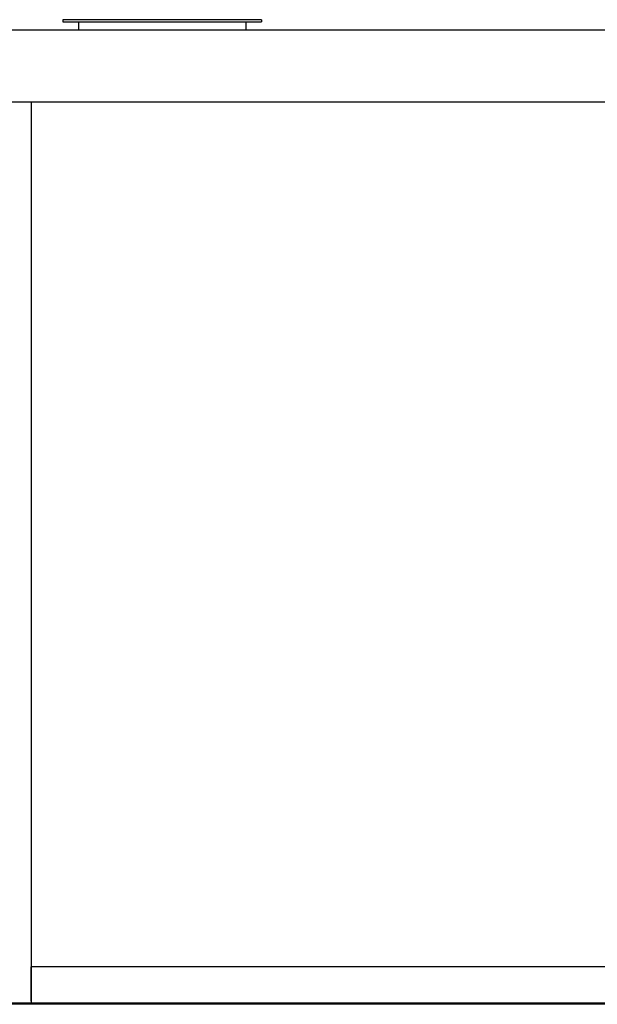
# Model space of a CAD drawing. Header units: inches. Extents: x 12 to 564, y 10 to 374.
# Tile 102 of 158: x 216 to 280, y 90 to 199. Entities that reach past the tile are written whole.
import ezdxf

# ---------------------------------------------------------------- set-up
doc = ezdxf.new("R2010")
doc.units = ezdxf.units.IN
doc.header["$LTSCALE"] = 16
doc.header["$MEASUREMENT"] = 0
doc.layers.add('Visible (ANSI)', color=7, linetype='Continuous', lineweight=30)

msp = doc.modelspace()

# ---------------------------------------------------------------- linework, layer by layer
at = {"layer": 'Visible (ANSI)'}
for p, q in [((243.12, 198.71), (221.12, 198.71)), ((221.12, 198.71), (221.12, 198.46)), ((221.12, 198.46), (243.12, 198.46)), ((222.87, 198.46), (222.87, 197.59)), ((241.37, 198.46), (241.37, 197.59)), ((243.12, 198.71), (243.12, 198.46)), ((211.82, 197.59), (387.42, 197.59)), ((387.42, 189.59), (211.82, 189.59)), ((217.6, 189.59), (217.6, 89.9)), ((299.59, 93.9), (217.6, 93.9)), ((217.6, 90.11), (217.6, 93.9)), ((217.6, 89.9), (211.83, 89.9)), ((384.15, 89.77), (215.09, 89.77)), ((299.59, 89.9), (217.6, 89.9)), ((251.36, 89.9), (251.36, 89.77)), ((251.39, 89.9), (251.39, 89.77))]:
    msp.add_line(p, q, dxfattribs=at)

doc.saveas('drawing.dxf')
